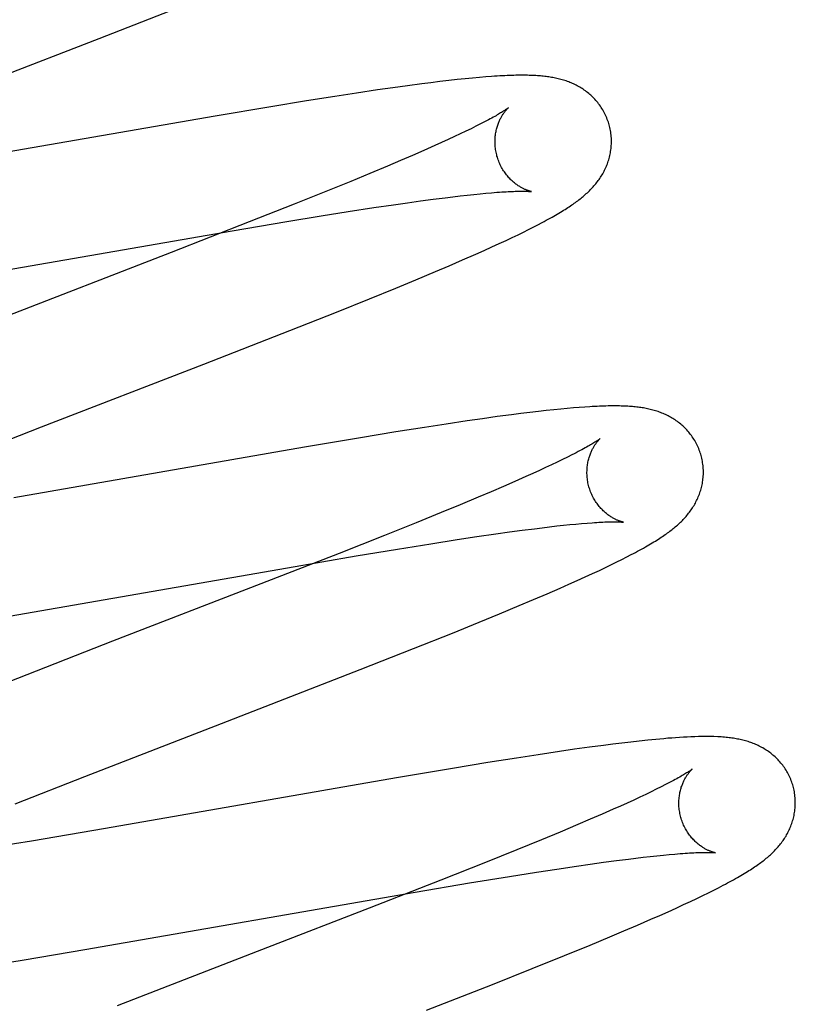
# Model space of a CAD drawing. Header units: inches. Extents: x 0 to 278, y 0 to 180.
# Tile 58 of 76: x 95.722 to 95.855, y 92.688 to 92.857. Entities that reach past the tile are written whole.
import ezdxf

# ---------------------------------------------------------------- set-up
doc = ezdxf.new("R2010")
doc.units = ezdxf.units.IN
doc.header["$LTSCALE"] = 15.310625
doc.header["$MEASUREMENT"] = 0
doc.linetypes.add('HIDDEN', pattern=[0.2, 0.1, -0.1])
doc.layers.add('DEFAULT_2', color=8, linetype='HIDDEN')

msp = doc.modelspace()

# ---------------------------------------------------------------- linework, layer by layer
at = {"layer": 'DEFAULT_2', "color": 8, "linetype": 'HIDDEN'}
for p, q in [((95.73539, 92.85405), (95.75136, 92.86028)), ((95.7097, 92.84411), (95.73539, 92.85405)), ((95.79077, 92.84623), (95.78832, 92.84591)), ((95.79234, 92.84643), (95.79077, 92.84623)), ((95.79388, 92.84662), (95.79234, 92.84643)), ((95.79541, 92.8468), (95.79388, 92.84662)), ((95.79687, 92.84696), (95.79541, 92.8468)), ((95.79824, 92.84711), (95.79687, 92.84696)), ((95.79951, 92.84723), (95.79824, 92.84711)), ((95.80067, 92.84733), (95.79951, 92.84723)), ((95.80176, 92.84742), (95.80067, 92.84733)), ((95.77958, 92.84465), (95.77584, 92.84407)), ((95.78319, 92.84519), (95.77958, 92.84465)), ((95.7858, 92.84556), (95.78319, 92.84519)), ((95.78832, 92.84591), (95.7858, 92.84556)), ((95.77097, 92.8433), (95.76487, 92.84231)), ((95.77584, 92.84407), (95.77097, 92.8433)), ((95.76487, 92.84231), (95.75527, 92.8407)), ((95.75527, 92.8407), (95.70414, 92.8318)), ((95.80086, 92.83934), (95.80008, 92.83894)), ((95.79739, 92.83764), (95.79638, 92.83717)), ((95.79835, 92.8381), (95.79739, 92.83764)), ((95.79924, 92.83853), (95.79835, 92.8381)), ((95.80008, 92.83894), (95.79924, 92.83853)), ((95.79419, 92.83616), (95.79302, 92.83563)), ((95.79531, 92.83667), (95.79419, 92.83616)), ((95.79638, 92.83717), (95.79531, 92.83667)), ((95.79116, 92.83481), (95.78918, 92.83394)), ((95.79302, 92.83563), (95.79116, 92.83481)), ((95.7871, 92.83305), (95.78491, 92.83212)), ((95.78918, 92.83394), (95.7871, 92.83305)), ((95.78491, 92.83212), (95.78183, 92.83083)), ((95.77858, 92.82949), (95.7743, 92.82775)), ((95.78183, 92.83083), (95.77858, 92.82949)), ((95.7743, 92.82775), (95.76885, 92.82556)), ((95.80181, 92.82745), (95.80278, 92.82754)), ((95.78591, 92.82547), (95.7883, 92.82581)), ((95.7883, 92.82581), (95.79058, 92.82613)), ((95.79058, 92.82613), (95.79275, 92.82642)), ((95.79275, 92.82642), (95.79481, 92.82668)), ((95.79481, 92.82668), (95.79612, 92.82684)), ((95.79612, 92.82684), (95.79737, 92.82699)), ((95.79737, 92.82699), (95.79857, 92.82712)), ((95.79857, 92.82712), (95.79971, 92.82725)), ((95.79971, 92.82725), (95.80079, 92.82736)), ((95.80079, 92.82736), (95.80181, 92.82745)), ((95.76885, 92.82556), (95.76114, 92.82251)), ((95.77348, 92.82355), (95.77814, 92.82429)), ((95.77814, 92.82429), (95.78256, 92.82497)), ((95.78256, 92.82497), (95.78591, 92.82547)), ((95.76114, 92.82251), (95.74773, 92.81727)), ((95.75823, 92.82101), (95.76759, 92.82258)), ((95.76759, 92.82258), (95.77348, 92.82355)), ((95.81073, 92.82203), (95.81147, 92.82242)), ((95.69685, 92.81037), (95.75823, 92.82101)), ((95.80731, 92.82032), (95.80825, 92.82078)), ((95.80825, 92.82078), (95.80912, 92.82121)), ((95.80912, 92.82121), (95.80994, 92.82163)), ((95.80994, 92.82163), (95.81073, 92.82203)), ((95.8041, 92.8188), (95.80525, 92.81934)), ((95.80525, 92.81934), (95.80632, 92.81984)), ((95.80632, 92.81984), (95.80731, 92.82032)), ((95.80004, 92.81697), (95.80148, 92.81761)), ((95.80148, 92.81761), (95.80284, 92.81823)), ((95.80284, 92.81823), (95.8041, 92.8188)), ((95.74773, 92.81727), (95.71002, 92.80266)), ((95.7955, 92.815), (95.7978, 92.81599)), ((95.7978, 92.81599), (95.80004, 92.81697)), ((95.78978, 92.81258), (95.79311, 92.81398)), ((95.79311, 92.81398), (95.7955, 92.815)), ((95.78632, 92.81116), (95.78978, 92.81258)), ((95.7818, 92.80931), (95.78632, 92.81116)), ((95.77612, 92.80703), (95.7818, 92.80931)), ((95.76814, 92.80388), (95.77612, 92.80703)), ((95.75333, 92.7981), (95.76814, 92.80388)), ((95.72547, 92.78731), (95.75333, 92.7981)), ((95.81345, 92.79025), (95.81217, 92.79012)), ((95.81465, 92.79038), (95.81345, 92.79025)), ((95.81578, 92.79048), (95.81465, 92.79038)), ((95.81683, 92.79057), (95.81578, 92.79048)), ((95.81782, 92.79065), (95.81683, 92.79057)), ((95.81876, 92.79072), (95.81782, 92.79065)), ((95.80122, 92.78872), (95.7986, 92.78834)), ((95.80375, 92.78907), (95.80122, 92.78872)), ((95.80621, 92.7894), (95.80375, 92.78907)), ((95.80781, 92.7896), (95.80621, 92.7894)), ((95.80935, 92.78979), (95.80781, 92.7896)), ((95.81081, 92.78996), (95.80935, 92.78979)), ((95.81217, 92.79012), (95.81081, 92.78996)), ((95.71104, 92.78168), (95.72547, 92.78731)), ((95.79123, 92.78722), (95.78635, 92.78645)), ((95.79498, 92.7878), (95.79123, 92.78722)), ((95.7986, 92.78834), (95.79498, 92.7878)), ((95.78025, 92.78545), (95.77064, 92.78383)), ((95.78635, 92.78645), (95.78025, 92.78545)), ((95.77064, 92.78383), (95.72073, 92.77515)), ((95.81579, 92.78211), (95.81494, 92.78169)), ((95.81657, 92.78251), (95.81579, 92.78211)), ((95.81205, 92.78032), (95.81098, 92.77982)), ((95.81307, 92.7808), (95.81205, 92.78032)), ((95.81404, 92.78126), (95.81307, 92.7808)), ((95.81494, 92.78169), (95.81404, 92.78126)), ((95.80866, 92.77877), (95.80679, 92.77794)), ((95.80985, 92.77931), (95.80866, 92.77877)), ((95.81098, 92.77982), (95.80985, 92.77931)), ((95.8048, 92.77708), (95.8027, 92.77618)), ((95.80679, 92.77794), (95.8048, 92.77708)), ((95.80049, 92.77524), (95.7974, 92.77395)), ((95.8027, 92.77618), (95.80049, 92.77524)), ((95.7974, 92.77395), (95.79413, 92.7726)), ((95.79413, 92.7726), (95.78982, 92.77085)), ((95.78982, 92.77085), (95.78435, 92.76865)), ((95.81012, 92.76983), (95.81145, 92.77)), ((95.81145, 92.77), (95.81273, 92.77015)), ((95.81273, 92.77015), (95.81395, 92.77029)), ((95.81395, 92.77029), (95.81511, 92.77041)), ((95.81511, 92.77041), (95.81621, 92.77053)), ((95.81621, 92.77053), (95.81726, 92.77063)), ((95.81726, 92.77063), (95.81824, 92.77072)), ((95.81824, 92.77072), (95.81917, 92.77079)), ((95.78435, 92.76865), (95.7766, 92.76559)), ((95.79684, 92.76795), (95.80026, 92.76847)), ((95.80026, 92.76847), (95.80351, 92.76894)), ((95.80351, 92.76894), (95.80583, 92.76926)), ((95.80583, 92.76926), (95.80803, 92.76956)), ((95.80803, 92.76956), (95.81012, 92.76983)), ((95.78659, 92.76632), (95.79232, 92.76724)), ((95.79232, 92.76724), (95.79684, 92.76795)), ((95.7766, 92.76559), (95.76312, 92.76033)), ((95.76769, 92.76313), (95.77951, 92.76515)), ((95.77951, 92.76515), (95.78659, 92.76632)), ((95.82516, 92.76455), (95.82599, 92.76497)), ((95.82599, 92.76497), (95.82677, 92.76537)), ((95.82235, 92.76317), (95.82336, 92.76365)), ((95.82336, 92.76365), (95.82429, 92.76411)), ((95.82429, 92.76411), (95.82516, 92.76455)), ((95.7186, 92.75459), (95.76769, 92.76313)), ((95.81747, 92.76091), (95.81885, 92.76153)), ((95.81885, 92.76153), (95.82012, 92.76212)), ((95.82012, 92.76212), (95.82128, 92.76266)), ((95.82128, 92.76266), (95.82235, 92.76317)), ((95.76312, 92.76033), (95.73767, 92.75048)), ((95.81457, 92.75962), (95.81603, 92.76027)), ((95.81603, 92.76027), (95.81747, 92.76091)), ((95.80996, 92.75764), (95.81231, 92.75864)), ((95.81231, 92.75864), (95.81457, 92.75962)), ((95.80415, 92.7552), (95.80753, 92.75661)), ((95.80753, 92.75661), (95.80996, 92.75764)), ((95.80064, 92.75376), (95.80415, 92.7552)), ((95.79606, 92.75191), (95.80064, 92.75376)), ((95.78934, 92.74922), (95.79606, 92.75191)), ((95.73767, 92.75048), (95.71973, 92.74349)), ((95.78022, 92.74563), (95.78934, 92.74922)), ((95.82361, 92.73281), (95.82202, 92.73261)), ((95.82516, 92.733), (95.82361, 92.73281)), ((95.82667, 92.73318), (95.82516, 92.733)), ((95.82814, 92.73335), (95.82667, 92.73318)), ((95.82958, 92.7335), (95.82814, 92.73335)), ((95.83099, 92.73364), (95.82958, 92.7335)), ((95.81441, 92.73155), (95.81079, 92.73101)), ((95.81703, 92.73193), (95.81441, 92.73155)), ((95.81957, 92.73228), (95.81703, 92.73193)), ((95.82202, 92.73261), (95.81957, 92.73228)), ((95.80215, 92.72966), (95.79604, 92.72866)), ((95.80704, 92.73043), (95.80215, 92.72966)), ((95.81079, 92.73101), (95.80704, 92.73043)), ((95.79604, 92.72866), (95.78643, 92.72704)), ((95.72093, 92.72257), (95.73292, 92.72727)), ((95.78643, 92.72704), (95.73647, 92.71835)), ((95.83018, 92.72463), (95.82924, 92.72418)), ((95.83106, 92.72507), (95.83018, 92.72463)), ((95.83188, 92.72548), (95.83106, 92.72507)), ((95.83265, 92.72586), (95.83188, 92.72548)), ((95.82607, 92.72271), (95.8249, 92.72219)), ((95.82718, 92.72322), (95.82607, 92.72271)), ((95.82824, 92.72371), (95.82718, 92.72322)), ((95.82924, 92.72418), (95.82824, 92.72371)), ((95.82368, 92.72164), (95.82176, 92.72079)), ((95.8249, 92.72219), (95.82368, 92.72164)), ((95.81972, 92.71991), (95.81757, 92.719)), ((95.82176, 92.72079), (95.81972, 92.71991)), ((95.73647, 92.71835), (95.72374, 92.71618)), ((95.81455, 92.71772), (95.81135, 92.7164)), ((95.81757, 92.719), (95.81455, 92.71772)), ((95.72374, 92.71618), (95.71478, 92.7147)), ((95.81135, 92.7164), (95.80712, 92.71467)), ((95.80712, 92.71467), (95.80173, 92.7125)), ((95.84088, 92.71418), (95.84123, 92.71414)), ((95.80173, 92.7125), (95.79408, 92.70946)), ((95.81973, 92.71221), (95.82202, 92.71253)), ((95.82202, 92.71253), (95.8242, 92.71282)), ((95.8242, 92.71282), (95.82626, 92.71308)), ((95.82626, 92.71308), (95.82757, 92.71325)), ((95.82757, 92.71325), (95.82883, 92.71339)), ((95.82883, 92.71339), (95.83003, 92.71353)), ((95.83003, 92.71353), (95.83118, 92.71365)), ((95.83118, 92.71365), (95.83227, 92.71376)), ((95.83227, 92.71376), (95.83329, 92.71386)), ((95.83329, 92.71386), (95.83426, 92.71394)), ((95.80584, 92.71009), (95.81046, 92.71082)), ((95.81046, 92.71082), (95.81398, 92.71136)), ((95.81398, 92.71136), (95.81733, 92.71186)), ((95.81733, 92.71186), (95.81973, 92.71221)), ((95.79408, 92.70946), (95.78177, 92.70465)), ((95.79899, 92.70897), (95.80584, 92.71009)), ((95.73292, 92.69755), (95.78962, 92.70739)), ((95.78962, 92.70739), (95.79899, 92.70897)), ((95.84003, 92.7073), (95.84092, 92.70774)), ((95.84092, 92.70774), (95.84176, 92.70816)), ((95.84176, 92.70816), (95.84254, 92.70857)), ((95.83574, 92.70525), (95.83694, 92.70581)), ((95.83694, 92.70581), (95.83805, 92.70633)), ((95.83805, 92.70633), (95.83908, 92.70683)), ((95.83908, 92.70683), (95.84003, 92.7073)), ((95.83164, 92.7034), (95.83308, 92.70404)), ((95.83308, 92.70404), (95.83445, 92.70466)), ((95.83445, 92.70466), (95.83574, 92.70525)), ((95.82786, 92.70175), (95.83015, 92.70274)), ((95.83015, 92.70274), (95.83164, 92.7034)), ((95.82308, 92.69972), (95.82551, 92.70074)), ((95.82551, 92.70074), (95.82786, 92.70175)), ((95.8197, 92.69831), (95.82308, 92.69972)), ((95.72251, 92.6958), (95.73292, 92.69755)), ((95.81528, 92.6965), (95.8197, 92.69831)), ((95.71462, 92.69451), (95.72251, 92.6958)), ((95.80972, 92.69426), (95.81528, 92.6965)), ((95.8029, 92.69155), (95.80972, 92.69426)), ((95.79157, 92.6871), (95.8029, 92.69155))]:
    msp.add_line(p, q, dxfattribs=at)
for points in [[(95.82297, 92.83918), (95.82291, 92.8394), (95.82283, 92.83964), (95.82274, 92.83989), (95.82265, 92.84013), (95.82256, 92.84038), (95.82246, 92.84061), (95.82235, 92.84085), (95.82224, 92.84108), (95.82212, 92.84131), (95.82199, 92.84154), (95.82187, 92.84176), (95.82173, 92.84198), (95.82159, 92.8422), (95.82145, 92.84241), (95.8213, 92.84261), (95.82115, 92.84282), (95.821, 92.84301), (95.82084, 92.84321), (95.82068, 92.8434), (95.82051, 92.84358), (95.82034, 92.84376), (95.82017, 92.84393), (95.81999, 92.8441), (95.81981, 92.84427), (95.81963, 92.84443), (95.81945, 92.84458), (95.81927, 92.84474), (95.81908, 92.84488), (95.81889, 92.84502), (95.8187, 92.84516), (95.8185, 92.8453), (95.8183, 92.84542), (95.8181, 92.84555), (95.8179, 92.84567), (95.81769, 92.84579), (95.81749, 92.8459), (95.81728, 92.84601), (95.81707, 92.84611), (95.81686, 92.84621), (95.81665, 92.84631), (95.81644, 92.8464), (95.81622, 92.84649), (95.81601, 92.84657), (95.81579, 92.84665), (95.81557, 92.84673), (95.81534, 92.8468), (95.81512, 92.84687), (95.8149, 92.84694), (95.81467, 92.847), (95.81444, 92.84706), (95.81422, 92.84712), (95.81399, 92.84717), (95.81376, 92.84722), (95.81353, 92.84727), (95.8133, 92.84731), (95.81307, 92.84735), (95.81284, 92.84739), (95.8126, 92.84742), (95.81237, 92.84746), (95.81213, 92.84749), (95.81189, 92.84752), (95.81164, 92.84754), (95.8114, 92.84757), (95.81115, 92.84759), (95.81089, 92.84761), (95.81063, 92.84763), (95.81037, 92.84765), (95.81009, 92.84766), (95.80982, 92.84767), (95.80953, 92.84768), (95.80924, 92.84769), (95.80894, 92.8477), (95.80863, 92.84771), (95.80831, 92.84771), (95.80799, 92.84771), (95.80766, 92.84771), (95.80731, 92.8477), (95.80696, 92.8477), (95.80659, 92.84769), (95.80622, 92.84768), (95.80583, 92.84767), (95.80544, 92.84765), (95.80503, 92.84763), (95.8046, 92.84761), (95.80417, 92.84759), (95.80372, 92.84756), (95.80325, 92.84753), (95.80277, 92.8475), (95.80176, 92.84742)], [(95.80565, 92.84212), (95.80564, 92.84212), (95.80563, 92.84211), (95.80561, 92.84209), (95.80558, 92.84207), (95.80554, 92.84204), (95.8055, 92.84201), (95.80544, 92.84197), (95.80538, 92.84192), (95.80531, 92.84187), (95.80522, 92.84181), (95.80513, 92.84175), (95.80502, 92.84168), (95.8049, 92.8416), (95.80477, 92.84152), (95.80463, 92.84143), (95.80448, 92.84133), (95.80431, 92.84123), (95.80414, 92.84113), (95.80395, 92.84101), (95.80374, 92.8409), (95.80353, 92.84077), (95.8033, 92.84064), (95.80305, 92.8405), (95.80279, 92.84036), (95.80252, 92.84021), (95.80222, 92.84005), (95.80191, 92.83988), (95.80158, 92.83971), (95.80122, 92.83953), (95.80086, 92.83934)], [(95.8037, 92.83383), (95.80365, 92.83402), (95.80359, 92.83426), (95.80354, 92.83449), (95.8035, 92.83473), (95.80346, 92.83496), (95.80343, 92.83519), (95.8034, 92.83543), (95.80338, 92.83566), (95.80337, 92.83589), (95.80336, 92.83612), (95.80336, 92.83635), (95.80337, 92.83657), (95.80338, 92.83679), (95.80339, 92.83701), (95.80341, 92.83723), (95.80344, 92.83744), (95.80347, 92.83765), (95.8035, 92.83786), (95.80354, 92.83806), (95.80358, 92.83825), (95.80363, 92.83844), (95.80367, 92.83863), (95.80372, 92.83881), (95.80378, 92.83898), (95.80383, 92.83915), (95.80389, 92.83932), (95.80395, 92.83948), (95.80401, 92.83963), (95.80407, 92.83978), (95.80414, 92.83992), (95.8042, 92.84006), (95.80427, 92.8402), (95.80433, 92.84033), (95.8044, 92.84045), (95.80446, 92.84057), (95.80453, 92.84069), (95.8046, 92.8408), (95.80466, 92.8409), (95.80473, 92.84101), (95.80479, 92.8411), (95.80486, 92.8412), (95.80492, 92.84129), (95.80498, 92.84137), (95.80504, 92.84145), (95.8051, 92.84153), (95.80516, 92.8416), (95.80522, 92.84167), (95.80527, 92.84173), (95.80532, 92.84179), (95.80537, 92.84184), (95.80541, 92.84189), (95.80546, 92.84194), (95.8055, 92.84198), (95.80553, 92.84201), (95.80556, 92.84204), (95.80559, 92.84207), (95.80561, 92.84209), (95.80563, 92.84211), (95.80564, 92.84212), (95.80565, 92.84212)], [(95.81147, 92.82242), (95.81182, 92.82261), (95.81217, 92.8228), (95.8125, 92.82298), (95.81283, 92.82316), (95.81315, 92.82334), (95.81345, 92.82351), (95.81375, 92.82369), (95.81405, 92.82386), (95.81433, 92.82402), (95.8146, 92.82419), (95.81487, 92.82435), (95.81513, 92.82451), (95.81538, 92.82467), (95.81563, 92.82482), (95.81587, 92.82498), (95.8161, 92.82513), (95.81633, 92.82528), (95.81655, 92.82543), (95.81676, 92.82558), (95.81697, 92.82573), (95.81718, 92.82588), (95.81738, 92.82602), (95.81757, 92.82617), (95.81777, 92.82632), (95.81796, 92.82646), (95.81814, 92.82661), (95.81833, 92.82676), (95.81851, 92.82691), (95.81869, 92.82707), (95.81887, 92.82722), (95.81904, 92.82738), (95.81922, 92.82754), (95.81939, 92.8277), (95.81956, 92.82786), (95.81972, 92.82802), (95.81989, 92.82819), (95.82005, 92.82836), (95.82021, 92.82854), (95.82036, 92.82871), (95.82051, 92.82889), (95.82066, 92.82907), (95.82081, 92.82925), (95.82095, 92.82944), (95.82109, 92.82962), (95.82123, 92.82981), (95.82136, 92.83), (95.82149, 92.83019), (95.82161, 92.83039), (95.82174, 92.83059), (95.82185, 92.83079), (95.82197, 92.831), (95.82208, 92.83121), (95.82219, 92.83142), (95.82229, 92.83163), (95.82239, 92.83185), (95.82249, 92.83207), (95.82258, 92.83229), (95.82266, 92.83251), (95.82274, 92.83274), (95.82282, 92.83296), (95.82289, 92.83319), (95.82296, 92.83343), (95.82302, 92.83366), (95.82308, 92.8339), (95.82313, 92.83414), (95.82318, 92.83439), (95.82322, 92.83463), (95.82326, 92.83488), (95.82329, 92.83513), (95.82331, 92.83538), (95.82333, 92.83564), (95.82335, 92.83589), (95.82335, 92.83615), (95.82336, 92.83641), (95.82335, 92.83666), (95.82334, 92.83692), (95.82332, 92.83718), (95.8233, 92.83744), (95.82327, 92.83769), (95.82323, 92.83795), (95.82319, 92.83821), (95.82314, 92.83846), (95.82308, 92.83872), (95.82302, 92.83897), (95.82297, 92.83918)], [(95.80964, 92.82773), (95.80965, 92.82773), (95.80964, 92.82773), (95.80963, 92.82773), (95.80961, 92.82773), (95.80958, 92.82774), (95.80954, 92.82775), (95.8095, 92.82776), (95.80945, 92.82777), (95.80939, 92.82779), (95.80933, 92.8278), (95.80927, 92.82782), (95.8092, 92.82784), (95.80912, 92.82787), (95.80904, 92.82789), (95.80896, 92.82792), (95.80887, 92.82795), (95.80879, 92.82799), (95.80869, 92.82803), (95.8086, 92.82807), (95.8085, 92.82811), (95.80839, 92.82816), (95.80829, 92.82821), (95.80818, 92.82826), (95.80807, 92.82832), (95.80795, 92.82838), (95.80784, 92.82844), (95.80772, 92.82851), (95.8076, 92.82858), (95.80748, 92.82866), (95.80735, 92.82874), (95.80722, 92.82883), (95.80709, 92.82892), (95.80696, 92.82901), (95.80683, 92.82911), (95.8067, 92.82922), (95.80656, 92.82933), (95.80643, 92.82945), (95.80629, 92.82957), (95.80616, 92.8297), (95.80602, 92.82983), (95.80588, 92.82997), (95.80575, 92.83012), (95.80561, 92.83027), (95.80548, 92.83043), (95.80534, 92.83059), (95.80521, 92.83076), (95.80508, 92.83094), (95.80496, 92.83112), (95.80483, 92.8313), (95.80471, 92.83149), (95.8046, 92.83169), (95.80448, 92.83189), (95.80438, 92.83209), (95.80427, 92.8323), (95.80417, 92.83251), (95.80408, 92.83273), (95.80399, 92.83295), (95.80391, 92.83317), (95.80383, 92.8334), (95.80376, 92.83363), (95.8037, 92.83383)], [(95.80278, 92.82754), (95.80368, 92.82761), (95.80411, 92.82764), (95.80452, 92.82767), (95.8049, 92.82769), (95.80527, 92.82771), (95.80562, 92.82773), (95.80595, 92.82775), (95.80626, 92.82776), (95.80656, 92.82777), (95.80684, 92.82778), (95.80711, 92.82779), (95.80736, 92.82779), (95.8076, 92.8278), (95.80782, 92.8278), (95.80803, 92.8278), (95.80822, 92.8278), (95.80841, 92.8278), (95.80857, 92.82779), (95.80873, 92.82779), (95.80887, 92.82778), (95.809, 92.82778), (95.80911, 92.82777), (95.80922, 92.82777), (95.80931, 92.82776), (95.80939, 92.82775), (95.80945, 92.82775), (95.80951, 92.82774), (95.80956, 92.82774), (95.80959, 92.82773), (95.80962, 92.82773), (95.80964, 92.82773), (95.80964, 92.82773)], [(95.83876, 92.78239), (95.8387, 92.7826), (95.83862, 92.78285), (95.83853, 92.7831), (95.83844, 92.78334), (95.83835, 92.78358), (95.83825, 92.78382), (95.83814, 92.78406), (95.83803, 92.78429), (95.83791, 92.78452), (95.83779, 92.78474), (95.83766, 92.78497), (95.83753, 92.78519), (95.83739, 92.7854), (95.83725, 92.78561), (95.8371, 92.78582), (95.83695, 92.78602), (95.83679, 92.78622), (95.83663, 92.78641), (95.83647, 92.7866), (95.83631, 92.78678), (95.83614, 92.78696), (95.83597, 92.78714), (95.83579, 92.78731), (95.83561, 92.78747), (95.83543, 92.78763), (95.83525, 92.78779), (95.83507, 92.78794), (95.83488, 92.78808), (95.83469, 92.78823), (95.8345, 92.78836), (95.8343, 92.7885), (95.8341, 92.78863), (95.8339, 92.78875), (95.8337, 92.78887), (95.83349, 92.78899), (95.83329, 92.7891), (95.83308, 92.78921), (95.83287, 92.78932), (95.83266, 92.78942), (95.83245, 92.78951), (95.83224, 92.7896), (95.83203, 92.78969), (95.83181, 92.78977), (95.83159, 92.78986), (95.83137, 92.78993), (95.83115, 92.79001), (95.83093, 92.79008), (95.8307, 92.79014), (95.83048, 92.79021), (95.83025, 92.79027), (95.83003, 92.79032), (95.8298, 92.79037), (95.82957, 92.79042), (95.82934, 92.79047), (95.82911, 92.79052), (95.82888, 92.79056), (95.82865, 92.79059), (95.82841, 92.79063), (95.82818, 92.79066), (95.82794, 92.7907), (95.8277, 92.79072), (95.82746, 92.79075), (95.82721, 92.79077), (95.82696, 92.7908), (95.82671, 92.79082), (95.82645, 92.79084), (95.82618, 92.79085), (95.82591, 92.79087), (95.82563, 92.79088), (95.82534, 92.79089), (95.82505, 92.7909), (95.82475, 92.79091), (95.82444, 92.79091), (95.82412, 92.79092), (95.8238, 92.79092), (95.82347, 92.79092), (95.82312, 92.79091), (95.82278, 92.79091), (95.82242, 92.7909), (95.82205, 92.79089), (95.82167, 92.79088), (95.82129, 92.79086), (95.82089, 92.79084), (95.82049, 92.79082), (95.82007, 92.7908), (95.81964, 92.79078), (95.81876, 92.79072)], [(95.82144, 92.78533), (95.82143, 92.78532), (95.82142, 92.78531), (95.82139, 92.78529), (95.82136, 92.78527), (95.82132, 92.78524), (95.82128, 92.78521), (95.82122, 92.78516), (95.82115, 92.78511), (95.82107, 92.78506), (95.82098, 92.785), (95.82088, 92.78493), (95.82076, 92.78485), (95.82064, 92.78477), (95.8205, 92.78468), (95.82034, 92.78459), (95.82017, 92.78448), (95.81999, 92.78437), (95.81978, 92.78425), (95.81957, 92.78412), (95.81934, 92.78399), (95.81909, 92.78385), (95.81883, 92.78371), (95.81855, 92.78355), (95.81826, 92.78339), (95.81796, 92.78323), (95.81763, 92.78306), (95.81729, 92.78288), (95.81694, 92.7827), (95.81657, 92.78251)], [(95.81949, 92.77703), (95.81944, 92.77723), (95.81938, 92.77747), (95.81933, 92.7777), (95.81929, 92.77794), (95.81925, 92.77817), (95.81922, 92.77841), (95.81919, 92.77864), (95.81917, 92.77887), (95.81916, 92.7791), (95.81915, 92.77933), (95.81915, 92.77956), (95.81916, 92.77979), (95.81917, 92.78001), (95.81918, 92.78023), (95.8192, 92.78045), (95.81923, 92.78066), (95.81926, 92.78087), (95.81929, 92.78107), (95.81933, 92.78127), (95.81937, 92.78147), (95.81942, 92.78166), (95.81947, 92.78185), (95.81952, 92.78203), (95.81957, 92.7822), (95.81963, 92.78237), (95.81969, 92.78254), (95.81975, 92.7827), (95.81981, 92.78285), (95.81987, 92.783), (95.81993, 92.78314), (95.82, 92.78328), (95.82006, 92.78342), (95.82013, 92.78355), (95.82019, 92.78367), (95.82026, 92.78379), (95.82033, 92.7839), (95.82039, 92.78402), (95.82046, 92.78412), (95.82052, 92.78422), (95.82059, 92.78432), (95.82065, 92.78441), (95.82072, 92.7845), (95.82078, 92.78459), (95.82084, 92.78467), (95.8209, 92.78474), (95.82096, 92.78481), (95.82101, 92.78488), (95.82106, 92.78494), (95.82112, 92.785), (95.82116, 92.78506), (95.82121, 92.78511), (95.82125, 92.78515), (95.82129, 92.78519), (95.82133, 92.78523), (95.82136, 92.78526), (95.82138, 92.78528), (95.82141, 92.7853), (95.82142, 92.78532), (95.82143, 92.78533), (95.82144, 92.78533)], [(95.82677, 92.76537), (95.82714, 92.76557), (95.82751, 92.76576), (95.82786, 92.76595), (95.8282, 92.76614), (95.82854, 92.76633), (95.82887, 92.76651), (95.82918, 92.76669), (95.82949, 92.76686), (95.82979, 92.76704), (95.83008, 92.76721), (95.83036, 92.76738), (95.83064, 92.76755), (95.83091, 92.76771), (95.83117, 92.76787), (95.83142, 92.76803), (95.83166, 92.76819), (95.8319, 92.76835), (95.83213, 92.7685), (95.83236, 92.76865), (95.83257, 92.76881), (95.83279, 92.76896), (95.83299, 92.7691), (95.8332, 92.76925), (95.83339, 92.7694), (95.83359, 92.76955), (95.83378, 92.7697), (95.83397, 92.76985), (95.83415, 92.77), (95.83433, 92.77015), (95.83451, 92.7703), (95.83469, 92.77045), (95.83486, 92.77061), (95.83503, 92.77077), (95.8352, 92.77093), (95.83537, 92.77109), (95.83554, 92.77126), (95.8357, 92.77142), (95.83586, 92.77159), (95.83602, 92.77177), (95.83617, 92.77194), (95.83632, 92.77212), (95.83647, 92.7723), (95.83662, 92.77248), (95.83676, 92.77267), (95.8369, 92.77285), (95.83703, 92.77304), (95.83716, 92.77323), (95.83729, 92.77342), (95.83742, 92.77362), (95.83754, 92.77382), (95.83766, 92.77402), (95.83777, 92.77423), (95.83788, 92.77444), (95.83799, 92.77465), (95.83809, 92.77486), (95.83819, 92.77508), (95.83828, 92.7753), (95.83837, 92.77551), (95.83846, 92.77574), (95.83854, 92.77596), (95.83861, 92.77619), (95.83869, 92.77642), (95.83875, 92.77665), (95.83882, 92.77689), (95.83887, 92.77713), (95.83893, 92.77737), (95.83897, 92.77761), (95.83901, 92.77786), (95.83905, 92.7781), (95.83908, 92.77835), (95.83911, 92.7786), (95.83912, 92.77886), (95.83914, 92.77911), (95.83915, 92.77937), (95.83915, 92.77962), (95.83914, 92.77988), (95.83913, 92.78014), (95.83911, 92.78039), (95.83909, 92.78065), (95.83906, 92.78091), (95.83902, 92.78116), (95.83898, 92.78142), (95.83893, 92.78168), (95.83888, 92.78193), (95.83881, 92.78218), (95.83876, 92.78239)], [(95.82544, 92.77094), (95.82544, 92.77094), (95.82543, 92.77094), (95.82542, 92.77094), (95.8254, 92.77094), (95.82537, 92.77095), (95.82533, 92.77096), (95.82529, 92.77097), (95.82524, 92.77098), (95.82519, 92.77099), (95.82513, 92.77101), (95.82506, 92.77103), (95.825, 92.77105), (95.82492, 92.77107), (95.82484, 92.7711), (95.82476, 92.77113), (95.82467, 92.77116), (95.82458, 92.77119), (95.82449, 92.77123), (95.82439, 92.77127), (95.82429, 92.77132), (95.82419, 92.77136), (95.82409, 92.77141), (95.82398, 92.77146), (95.82387, 92.77152), (95.82375, 92.77158), (95.82364, 92.77165), (95.82352, 92.77171), (95.8234, 92.77179), (95.82327, 92.77186), (95.82315, 92.77195), (95.82302, 92.77203), (95.82289, 92.77212), (95.82276, 92.77222), (95.82263, 92.77232), (95.8225, 92.77243), (95.82236, 92.77254), (95.82223, 92.77265), (95.82209, 92.77277), (95.82195, 92.7729), (95.82182, 92.77304), (95.82168, 92.77318), (95.82154, 92.77332), (95.82141, 92.77347), (95.82127, 92.77363), (95.82114, 92.7738), (95.82101, 92.77396), (95.82088, 92.77414), (95.82075, 92.77432), (95.82063, 92.77451), (95.82051, 92.7747), (95.82039, 92.77489), (95.82028, 92.77509), (95.82017, 92.7753), (95.82006, 92.77551), (95.81997, 92.77572), (95.81987, 92.77593), (95.81978, 92.77616), (95.8197, 92.77638), (95.81962, 92.77661), (95.81955, 92.77683), (95.81949, 92.77703)], [(95.81917, 92.77079), (95.82003, 92.77086), (95.82043, 92.77088), (95.82082, 92.77091), (95.82119, 92.77093), (95.82155, 92.77095), (95.82189, 92.77096), (95.82221, 92.77098), (95.82252, 92.77099), (95.82281, 92.77099), (95.82309, 92.771), (95.82334, 92.77101), (95.82359, 92.77101), (95.82381, 92.77101), (95.82402, 92.77101), (95.8242, 92.77101), (95.82438, 92.771), (95.82453, 92.771), (95.82467, 92.77099), (95.8248, 92.77099), (95.82491, 92.77098), (95.82501, 92.77098), (95.8251, 92.77097), (95.82518, 92.77096), (95.82525, 92.77096), (95.8253, 92.77095), (95.82535, 92.77095), (95.82539, 92.77094), (95.82541, 92.77094), (95.82543, 92.77094), (95.82544, 92.77094)], [(95.73292, 92.72727), (95.75638, 92.73637), (95.78022, 92.74563)], [(95.84163, 92.73408), (95.84097, 92.73411), (95.8403, 92.73412), (95.83964, 92.73413), (95.83899, 92.73412), (95.83833, 92.73411), (95.83768, 92.73409), (95.83702, 92.73407), (95.83637, 92.73404), (95.83571, 92.734), (95.83505, 92.73396), (95.83438, 92.73392), (95.83372, 92.73387), (95.83304, 92.73382), (95.83236, 92.73376), (95.83099, 92.73364)], [(95.85455, 92.7256), (95.85449, 92.72581), (95.85441, 92.72606), (95.85433, 92.7263), (95.85424, 92.72654), (95.85415, 92.72678), (95.85405, 92.72701), (95.85394, 92.72725), (95.85383, 92.72748), (95.85371, 92.7277), (95.85359, 92.72793), (95.85347, 92.72815), (95.85334, 92.72837), (95.8532, 92.72858), (95.85306, 92.72879), (95.85291, 92.72899), (95.85277, 92.72919), (95.85261, 92.72939), (95.85246, 92.72958), (95.8523, 92.72977), (95.85213, 92.72995), (95.85197, 92.73013), (95.8518, 92.7303), (95.85163, 92.73047), (95.85145, 92.73064), (95.85127, 92.7308), (95.85109, 92.73095), (95.85091, 92.7311), (95.85073, 92.73125), (95.85054, 92.73139), (95.85035, 92.73153), (95.85016, 92.73166), (95.84996, 92.73179), (95.84977, 92.73192), (95.84957, 92.73204), (95.84937, 92.73216), (95.84916, 92.73227), (95.84896, 92.73238), (95.84875, 92.73248), (95.84855, 92.73258), (95.84834, 92.73268), (95.84813, 92.73277), (95.84792, 92.73286), (95.8477, 92.73294), (95.84749, 92.73303), (95.84727, 92.7331), (95.84706, 92.73318), (95.84684, 92.73325), (95.84662, 92.73332), (95.84639, 92.73338), (95.84617, 92.73344), (95.84594, 92.7335), (95.84571, 92.73355), (95.84549, 92.73361), (95.84525, 92.73366), (95.84502, 92.7337), (95.84479, 92.73375), (95.84455, 92.73379), (95.84431, 92.73382), (95.84406, 92.73386), (95.84381, 92.73389), (95.84356, 92.73392), (95.8433, 92.73395), (95.84304, 92.73398), (95.84277, 92.73401), (95.84249, 92.73403), (95.84221, 92.73405), (95.84191, 92.73407), (95.84163, 92.73408)], [(95.83723, 92.72854), (95.83722, 92.72853), (95.8372, 92.72852), (95.83718, 92.7285), (95.83715, 92.72848), (95.83711, 92.72845), (95.83706, 92.72841), (95.837, 92.72836), (95.83693, 92.72831), (95.83685, 92.72826), (95.83675, 92.72819), (95.83665, 92.72812), (95.83653, 92.72805), (95.8364, 92.72796), (95.83625, 92.72787), (95.8361, 92.72777), (95.83592, 92.72767), (95.83573, 92.72755), (95.83553, 92.72743), (95.83531, 92.7273), (95.83508, 92.72717), (95.83483, 92.72703), (95.83456, 92.72688), (95.83428, 92.72673), (95.83399, 92.72657), (95.83367, 92.7264), (95.83335, 92.72623), (95.83301, 92.72605), (95.83265, 92.72586)], [(95.83528, 92.72024), (95.83523, 92.72044), (95.83517, 92.72068), (95.83512, 92.72091), (95.83508, 92.72115), (95.83504, 92.72138), (95.83501, 92.72162), (95.83498, 92.72185), (95.83496, 92.72208), (95.83495, 92.72232), (95.83495, 92.72255), (95.83494, 92.72277), (95.83495, 92.723), (95.83496, 92.72322), (95.83498, 92.72344), (95.835, 92.72366), (95.83502, 92.72387), (95.83505, 92.72408), (95.83509, 92.72429), (95.83512, 92.72449), (95.83517, 92.72468), (95.83521, 92.72488), (95.83526, 92.72506), (95.83531, 92.72524), (95.83536, 92.72542), (95.83542, 92.72559), (95.83548, 92.72575), (95.83554, 92.72591), (95.8356, 92.72606), (95.83566, 92.72621), (95.83573, 92.72636), (95.83579, 92.7265), (95.83586, 92.72663), (95.83592, 92.72676), (95.83599, 92.72689), (95.83606, 92.72701), (95.83612, 92.72712), (95.83619, 92.72723), (95.83625, 92.72734), (95.83632, 92.72744), (95.83638, 92.72754), (95.83645, 92.72763), (95.83651, 92.72772), (95.83657, 92.7278), (95.83663, 92.72788), (95.83669, 92.72796), (95.83675, 92.72803), (95.83681, 92.7281), (95.83686, 92.72816), (95.83691, 92.72822), (95.83696, 92.72827), (95.837, 92.72832), (95.83705, 92.72836), (95.83709, 92.7284), (95.83712, 92.72844), (95.83715, 92.72847), (95.83718, 92.72849), (95.8372, 92.72851), (95.83721, 92.72853), (95.83723, 92.72854), (95.83723, 92.72854)], [(95.84254, 92.70857), (95.84292, 92.70877), (95.84329, 92.70897), (95.84365, 92.70916), (95.84399, 92.70935), (95.84433, 92.70953), (95.84466, 92.70972), (95.84498, 92.7099), (95.84529, 92.71008), (95.84559, 92.71025), (95.84588, 92.71042), (95.84617, 92.71059), (95.84644, 92.71076), (95.84671, 92.71093), (95.84697, 92.71109), (95.84723, 92.71125), (95.84747, 92.71141), (95.84771, 92.71157), (95.84794, 92.71172), (95.84817, 92.71188), (95.84838, 92.71203), (95.8486, 92.71218), (95.8488, 92.71233), (95.84901, 92.71248), (95.8492, 92.71262), (95.8494, 92.71277), (95.84959, 92.71292), (95.84977, 92.71307), (95.84996, 92.71322), (95.85014, 92.71337), (95.85032, 92.71352), (95.85049, 92.71368), (95.85067, 92.71383), (95.85084, 92.71399), (95.85101, 92.71415), (95.85118, 92.71431), (95.85134, 92.71448), (95.8515, 92.71465), (95.85166, 92.71482), (95.85182, 92.71499), (95.85197, 92.71516), (95.85213, 92.71534), (95.85227, 92.71552), (95.85242, 92.7157), (95.85256, 92.71589), (95.8527, 92.71607), (95.85283, 92.71626), (95.85296, 92.71645), (95.85309, 92.71664), (95.85321, 92.71684), (95.85334, 92.71704), (95.85345, 92.71724), (95.85357, 92.71745), (95.85368, 92.71766), (95.85379, 92.71787), (95.85389, 92.71808), (95.85399, 92.7183), (95.85408, 92.71851), (95.85417, 92.71873), (95.85425, 92.71896), (95.85433, 92.71918), (95.85441, 92.71941), (95.85448, 92.71964), (95.85455, 92.71987), (95.85461, 92.7201), (95.85467, 92.72034), (95.85472, 92.72058), (95.85476, 92.72083), (95.85481, 92.72107), (95.85484, 92.72132), (95.85487, 92.72157), (95.8549, 92.72182), (95.85492, 92.72207), (95.85493, 92.72232), (95.85494, 92.72258), (95.85494, 92.72284), (95.85493, 92.72309), (95.85492, 92.72335), (95.8549, 92.72361), (95.85488, 92.72386), (95.85485, 92.72412), (95.85481, 92.72438), (95.85477, 92.72463), (95.85472, 92.72489), (95.85467, 92.72514), (95.8546, 92.72539), (95.85455, 92.7256)], [(95.84123, 92.71414), (95.84122, 92.71415), (95.84121, 92.71415), (95.84118, 92.71415), (95.84116, 92.71416), (95.84112, 92.71417), (95.84108, 92.71418), (95.84103, 92.71419), (95.84098, 92.7142), (95.84092, 92.71422), (95.84085, 92.71424), (95.84078, 92.71426), (95.84071, 92.71428), (95.84063, 92.71431), (95.84055, 92.71434), (95.84046, 92.71437), (95.84037, 92.71441), (95.84028, 92.71444), (95.84018, 92.71448), (95.84008, 92.71453), (95.83998, 92.71457), (95.83987, 92.71462), (95.83976, 92.71468), (95.83965, 92.71473), (95.83954, 92.71479), (95.83942, 92.71486), (95.8393, 92.71493), (95.83918, 92.715), (95.83906, 92.71508), (95.83893, 92.71516), (95.83881, 92.71524), (95.83868, 92.71534), (95.83855, 92.71543), (95.83841, 92.71553), (95.83828, 92.71564), (95.83815, 92.71575), (95.83801, 92.71586), (95.83788, 92.71599), (95.83774, 92.71611), (95.8376, 92.71625), (95.83747, 92.71639), (95.83733, 92.71653), (95.83719, 92.71669), (95.83706, 92.71684), (95.83693, 92.71701), (95.83679, 92.71718), (95.83667, 92.71735), (95.83654, 92.71753), (95.83642, 92.71772), (95.8363, 92.71791), (95.83618, 92.7181), (95.83607, 92.7183), (95.83596, 92.71851), (95.83585, 92.71872), (95.83576, 92.71893), (95.83566, 92.71915), (95.83557, 92.71937), (95.83549, 92.71959), (95.83541, 92.71981), (95.83534, 92.72004), (95.83528, 92.72024)], [(95.83426, 92.71394), (95.83517, 92.71402), (95.8356, 92.71405), (95.83601, 92.71408), (95.83641, 92.7141), (95.83679, 92.71413), (95.83715, 92.71415), (95.8375, 92.71416), (95.83783, 92.71418), (95.83815, 92.71419), (95.83844, 92.7142), (95.83873, 92.71421), (95.83899, 92.71421), (95.83924, 92.71422), (95.83947, 92.71422), (95.83969, 92.71422), (95.83989, 92.71422), (95.84008, 92.71421), (95.84025, 92.71421), (95.84041, 92.7142), (95.84055, 92.7142), (95.84067, 92.71419), (95.84078, 92.71419), (95.84088, 92.71418)], [(95.78177, 92.70465), (95.7643, 92.69788), (95.73845, 92.68785)]]:
    msp.add_lwpolyline(points, dxfattribs=at)

doc.saveas('drawing.dxf')
